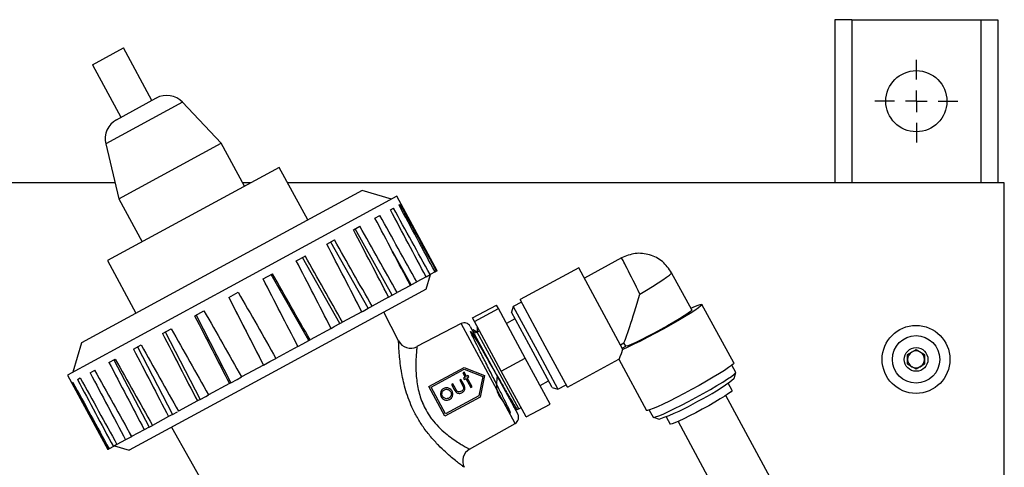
# Model space of a CAD drawing. Header units: inches. Extents: x 0.6 to 33.8, y 0 to 21.7.
# Tile 59 of 172: x 11.7 to 14, y 16 to 17. Entities that reach past the tile are written whole.
import ezdxf

# ---------------------------------------------------------------- set-up
doc = ezdxf.new("R2010")
doc.units = ezdxf.units.IN
doc.header["$MEASUREMENT"] = 0
doc.layers.add('FORMAT', color=7, linetype='Continuous')
doc.styles.add('SLDTEXTSTYLE3', font='TXT', dxfattribs={"width": 0.75})
doc.dimstyles.new('SLDDIMSTYLE0', dxfattribs={"dimtxt": 0.125, "dimasz": 0.13, "dimexe": 0, "dimexo": 0.0625, "dimgap": 0.03125, "dimtad": 0, "dimtih": 1, "dimtoh": 1, "dimdec": 1, "dimlfac": 4, "dimrnd": 1e-09, "dimzin": 12, "dimdsep": 46, "dimtxsty": 'SLDTEXTSTYLE3', "dimsah": 1, "dimcen": 0.09, "dimadec": 0, "dimazin": 3, "dimtfac": 1, "dimtdec": 1, "dimtofl": 0, "dimtmove": 0, "dimatfit": 3, "dimfxl": 1, "dimfrac": 2, "dimtolj": 1, "dimtzin": 12, "dimarcsym": 0})

# ---------------------------------------------------------------- blocks, each defined once
blk = doc.blocks.new('_D_3')
at = {"layer": 'FORMAT'}
for p, q in [((5.9903, 17.001), (3.3416, 17.001)), ((3.4666, 17.001), (3.4666, 10.7356)), ((3.2819, 10.7102), (3.2438, 10.7102)), ((3.2438, 10.7102), (3.2438, 10.5118)), ((3.6513, 10.7102), (3.6894, 10.7102)), ((3.6894, 10.7102), (3.6894, 10.5118)), ((3.2438, 10.5118), (3.2819, 10.5118)), ((3.6894, 10.5118), (3.6513, 10.5118)), ((3.4666, 4.0594), (3.4666, 10.3248)), ((13.003, 4.0594), (3.3416, 4.0594))]:
    blk.add_line(p, q, dxfattribs=at)
for points in [[(3.4666, 17.001), (3.4466, 16.871), (3.4866, 16.871)], [(3.4666, 4.0594), (3.4866, 4.1894), (3.4466, 4.1894)]]:
    blk.add_solid(points, dxfattribs=at)
at = {"layer": 'FORMAT', "char_height": 0.125, "attachment_point": 1, "style": 'SLDTEXTSTYLE3'}
for s, insert in [('1315', (3.2819, 10.6729)), ('51.8', (3.305, 10.4859))]:
    blk.add_mtext(s, dxfattribs=dict(at, insert=insert))
blk = doc.blocks.new('SW_CENTERMARKSYMBOL_1')
at = {"layer": 'FORMAT', "color": 0}
for p, q in [((0, 0.05), (0, 0.0953)), ((0, 0), (0, 0.025)), ((-0.05, 0), (-0.0953, 0)), ((0, 0), (-0.025, 0)), ((0, 0), (0, -0.025)), ((0, 0), (0.025, 0)), ((0.05, 0), (0.0953, 0)), ((0, -0.05), (0, -0.0953))]:
    blk.add_line(p, q, dxfattribs=at)

msp = doc.modelspace()

# ---------------------------------------------------------------- linework, layer by layer
at = {"color": 7, "linetype": 'Continuous'}
for p, q in [((13.5963, 17.001), (13.5963, 16.626)), ((13.6353, 17.001), (13.5963, 17.001)), ((13.6353, 17.001), (13.9323, 17.001)), ((13.6353, 17.001), (13.6353, 16.626)), ((13.9323, 17.001), (13.9713, 17.001)), ((13.9323, 17.001), (13.9323, 16.626)), ((13.9713, 17.001), (13.9713, 16.626)), ((11.8866, 16.8974), (11.9581, 16.9361)), ((12.0236, 16.8152), (11.9581, 16.9361)), ((11.8866, 16.8974), (11.9522, 16.7765)), ((12.094, 16.8111), (11.9173, 16.7153)), ((11.942, 16.771), (12.0328, 16.8202)), ((12.0328, 16.8202), (12.0338, 16.8207)), ((12.1829, 16.7167), (12.094, 16.8111)), ((11.9173, 16.7153), (11.9478, 16.5892)), ((11.9478, 16.5892), (12.1829, 16.7167)), ((12.2365, 16.6178), (12.1829, 16.7167)), ((12.3168, 16.6613), (11.9212, 16.4468)), ((12.3823, 16.5404), (12.3168, 16.6613)), ((11.9389, 16.626), (5.9863, 16.626)), ((12.2516, 16.626), (12.2321, 16.626)), ((13.9863, 16.626), (12.3359, 16.626)), ((13.9863, 14.9221), (13.9863, 16.626)), ((12.5076, 16.6084), (12.179, 16.4302)), ((12.5754, 16.5882), (12.5076, 16.6084)), ((11.9478, 16.5892), (12.0014, 16.4903)), ((12.5875, 16.5948), (12.2019, 16.3858)), ((12.6804, 16.4234), (12.5875, 16.5948)), ((12.5927, 16.5749), (12.5954, 16.5763)), ((12.5371, 16.5448), (12.5485, 16.5509)), ((12.5727, 16.564), (12.5798, 16.5679)), ((12.4877, 16.5179), (12.5026, 16.5261)), ((12.5772, 16.3674), (12.4915, 16.52)), ((12.4264, 16.4847), (12.4444, 16.4945)), ((12.5218, 16.3374), (12.4357, 16.4897)), ((12.6205, 16.3909), (12.5781, 16.4671)), ((11.9212, 16.4468), (11.9867, 16.326)), ((12.356, 16.4466), (12.3762, 16.4575)), ((12.4567, 16.3021), (12.3703, 16.4543)), ((13.105, 16.4533), (13.0193, 16.4068)), ((12.179, 16.4302), (11.8614, 16.2581)), ((12.2796, 16.4051), (12.3012, 16.4168)), ((12.3849, 16.2632), (12.2982, 16.4153)), ((12.6549, 16.3811), (12.665, 16.415)), ((12.6549, 16.4096), (12.6642, 16.4146)), ((12.6756, 16.4208), (12.6642, 16.4146)), ((12.6756, 16.4208), (12.6791, 16.4226)), ((12.6804, 16.4234), (12.6791, 16.4226)), ((13.0064, 16.4304), (12.8713, 16.3571)), ((13.1081, 16.2428), (13.0064, 16.4304)), ((13.2666, 16.3335), (13.2202, 16.4191)), ((12.6205, 16.3909), (12.6335, 16.3979)), ((12.6549, 16.4096), (12.6335, 16.3979)), ((12.2019, 16.3858), (11.8292, 16.1837)), ((12.2005, 16.3622), (12.2224, 16.3742)), ((12.6549, 16.3811), (12.3074, 16.1927)), ((12.5772, 16.3674), (12.5882, 16.3734)), ((12.6188, 16.39), (12.5882, 16.3734)), ((12.6188, 16.39), (12.6205, 16.3909)), ((12.2007, 16.3624), (12.2808, 16.2067)), ((12.5687, 16.3628), (12.5304, 16.3421)), ((12.5687, 16.3628), (12.5772, 16.3674)), ((12.6181, 16.3612), (12.6181, 16.3612)), ((12.8743, 16.3517), (12.8556, 16.3415)), ((12.9294, 16.25), (12.8713, 16.3571)), ((13.3633, 16.2115), (13.2902, 16.3463)), ((12.1221, 16.3198), (12.1435, 16.3314)), ((12.507, 16.3294), (12.4626, 16.3053)), ((12.507, 16.3294), (12.5101, 16.331)), ((12.5101, 16.331), (12.5218, 16.3374)), ((12.5218, 16.3374), (12.5304, 16.3421)), ((12.5916, 16.2623), (12.5574, 16.3282)), ((12.7619, 16.315), (12.8168, 16.3448)), ((12.7664, 16.3066), (12.8214, 16.3364)), ((12.8214, 16.3364), (12.8168, 16.3448)), ((12.8831, 16.2226), (12.8214, 16.3364)), ((12.8556, 16.3415), (12.8516, 16.328)), ((12.9014, 16.236), (12.8516, 16.328)), ((12.8556, 16.3415), (12.9105, 16.2402)), ((12.1255, 16.3216), (12.2057, 16.166)), ((12.4436, 16.295), (12.4567, 16.3021)), ((12.4567, 16.3021), (12.4626, 16.3053)), ((12.7358, 16.3021), (12.6338, 16.249)), ((12.8602, 16.0726), (12.7358, 16.3021)), ((12.7664, 16.3066), (12.7619, 16.315)), ((12.8281, 16.1928), (12.7664, 16.3066)), ((12.8596, 16.3131), (12.8398, 16.3024)), ((12.0479, 16.2795), (12.0679, 16.2903)), ((12.0544, 16.283), (12.1348, 16.1276)), ((12.4363, 16.2911), (12.3878, 16.2647)), ((12.4363, 16.2911), (12.4436, 16.295)), ((12.7567, 16.2956), (12.8663, 16.0936)), ((12.7636, 16.2879), (12.7616, 16.2867)), ((12.769, 16.2805), (12.7724, 16.2825)), ((12.7722, 16.2817), (12.7727, 16.2817)), ((12.7724, 16.2825), (12.7779, 16.2855)), ((12.8681, 16.1059), (12.7724, 16.2825)), ((12.7736, 16.2935), (12.7727, 16.2931)), ((12.7733, 16.2916), (12.7729, 16.2927)), ((11.8614, 16.2581), (11.8413, 16.1903)), ((12.3597, 16.2495), (12.3709, 16.2556)), ((12.3709, 16.2556), (12.3849, 16.2632)), ((12.3849, 16.2632), (12.3878, 16.2647)), ((13.1024, 16.2534), (13.1102, 16.2577)), ((13.1145, 16.2499), (13.1102, 16.2577)), ((11.9812, 16.2434), (11.9987, 16.2529)), ((11.9903, 16.2483), (12.0711, 16.093)), ((12.3597, 16.2495), (12.3091, 16.2221)), ((12.9451, 16.1554), (12.9014, 16.236)), ((12.9105, 16.2402), (12.9586, 16.1514)), ((12.9803, 16.156), (12.9294, 16.25)), ((13.1066, 16.2456), (13.1145, 16.2499)), ((13.7636, 16.231), (13.7831, 16.2422)), ((13.7831, 16.2422), (13.8026, 16.231)), ((11.9248, 16.2128), (11.9392, 16.2206)), ((11.9363, 16.219), (12.0175, 16.064)), ((12.2808, 16.2067), (12.2951, 16.2145)), ((12.2951, 16.2145), (12.3091, 16.2221)), ((12.8281, 16.1928), (12.8831, 16.2226)), ((12.9403, 16.1171), (12.8831, 16.2226)), ((12.9803, 16.156), (13.0987, 16.2202)), ((13.0984, 16.2201), (13.1622, 16.1024)), ((13.7636, 16.2085), (13.7636, 16.231)), ((13.8026, 16.231), (13.8026, 16.2085)), ((11.8812, 16.1891), (11.8919, 16.1949)), ((12.3074, 16.1927), (11.9714, 16.0106)), ((12.2806, 16.2066), (12.2302, 16.1793)), ((12.2808, 16.2067), (12.2806, 16.2066)), ((12.6612, 16.1572), (12.7425, 16.2013)), ((12.6663, 16.1557), (12.7427, 16.1972)), ((12.7426, 16.1903), (12.7397, 16.1887)), ((12.7397, 16.1887), (12.7449, 16.1789)), ((12.7425, 16.2013), (12.7895, 16.1827)), ((12.7479, 16.1805), (12.7426, 16.1903)), ((12.7427, 16.1972), (12.7852, 16.1804)), ((12.8853, 16.0873), (12.8281, 16.1928)), ((13.3679, 16.1898), (13.359, 16.2063)), ((13.3639, 16.1758), (13.3679, 16.1893)), ((13.7831, 16.1972), (13.7636, 16.2085)), ((13.8026, 16.2085), (13.7831, 16.1972)), ((11.8292, 16.1837), (11.9222, 16.0123)), ((11.8394, 16.1665), (11.8413, 16.1675)), ((11.8523, 16.1735), (11.8587, 16.177)), ((12.2057, 16.166), (12.2023, 16.1642)), ((12.2057, 16.166), (12.2196, 16.1736)), ((12.2196, 16.1736), (12.2302, 16.1793)), ((12.7352, 16.1737), (12.7323, 16.1721)), ((12.7323, 16.1721), (12.7383, 16.1609)), ((12.7416, 16.1619), (12.7352, 16.1737)), ((12.7449, 16.1789), (12.7407, 16.1766)), ((12.7407, 16.1766), (12.7423, 16.1737)), ((12.7423, 16.1737), (12.7465, 16.176)), ((12.7465, 16.176), (12.758, 16.1548)), ((12.7521, 16.1828), (12.7479, 16.1805)), ((12.7495, 16.1776), (12.7537, 16.1799)), ((12.7609, 16.1564), (12.7495, 16.1776)), ((12.7537, 16.1799), (12.7521, 16.1828)), ((12.7852, 16.1804), (12.7761, 16.1356)), ((12.7895, 16.1827), (12.7794, 16.1332)), ((12.9173, 16.1596), (12.937, 16.1703)), ((13.3598, 16.1485), (13.3508, 16.1651)), ((12.2023, 16.1642), (12.1543, 16.1381)), ((12.6981, 16.0891), (12.6612, 16.1572)), ((12.6996, 16.0942), (12.6663, 16.1557)), ((12.7166, 16.1636), (12.7137, 16.162)), ((12.7137, 16.162), (12.7199, 16.1505)), ((12.7227, 16.1524), (12.7166, 16.1636)), ((12.758, 16.1548), (12.7609, 16.1564)), ((12.9451, 16.1554), (12.9586, 16.1514)), ((12.9586, 16.1514), (12.9773, 16.1615)), ((12.1284, 16.1241), (12.0849, 16.1005)), ((12.1348, 16.1276), (12.1284, 16.1241)), ((12.1348, 16.1276), (12.1477, 16.1346)), ((12.1477, 16.1346), (12.1543, 16.1381)), ((12.7794, 16.1332), (12.6981, 16.0891)), ((12.7761, 16.1356), (12.6996, 16.0942)), ((13.906, 15.1017), (13.3449, 16.1366)), ((12.0711, 16.093), (12.0825, 16.0992)), ((12.865, 16.1043), (12.8681, 16.1059)), ((12.8681, 16.1059), (12.8736, 16.1089)), ((12.8853, 16.0873), (12.9403, 16.1171)), ((13.1689, 16.1033), (13.1778, 16.0868)), ((12.062, 16.0881), (12.0249, 16.068)), ((12.0711, 16.093), (12.062, 16.0881)), ((13.1783, 16.0865), (13.1918, 16.0825)), ((13.2079, 16.0876), (13.2169, 16.0711)), ((13.235, 16.077), (13.7961, 15.0421)), ((11.9603, 16.072), (11.9763, 16.0416)), ((12.0061, 16.0578), (11.977, 16.042)), ((12.0175, 16.064), (12.0061, 16.0578)), ((12.0175, 16.064), (12.0249, 16.068)), ((12.069, 16.0635), (12.4077, 15.4639)), ((12.7551, 16.0132), (12.8602, 16.0726)), ((11.9631, 16.0345), (11.9432, 16.0237)), ((11.9763, 16.0416), (11.9631, 16.0345)), ((11.9763, 16.0416), (11.977, 16.042)), ((11.9226, 16.0125), (11.9222, 16.0123)), ((11.9251, 16.0139), (11.9226, 16.0125)), ((11.9349, 16.0192), (11.9251, 16.0139)), ((11.9432, 16.0237), (11.9349, 16.0192)), ((11.9375, 16.0206), (11.9714, 16.0106))]:
    msp.add_line(p, q, dxfattribs=at)
at = {"color": 7, "linetype": 'Continuous', "flags": 128}
for points in [[(13.2643, 16.3378), (13.2697, 16.3402), (13.2791, 16.344), (13.2858, 16.3462), (13.2895, 16.3467), (13.2901, 16.3455), (13.2877, 16.3427), (13.2822, 16.3383), (13.2738, 16.3325), (13.2629, 16.3254), (13.2497, 16.3173), (13.2346, 16.3084), (13.2181, 16.2989), (13.2008, 16.2893), (13.1831, 16.2797), (13.1657, 16.2706), (13.1489, 16.262), (13.1335, 16.2544), (13.1197, 16.2479), (13.1081, 16.2428), (13.1081, 16.2428)], [(13.2666, 16.3335), (13.2665, 16.3328), (13.2638, 16.3301), (13.2581, 16.3257), (13.2495, 16.32), (13.2385, 16.3131), (13.2254, 16.3053), (13.2108, 16.2969), (13.1954, 16.2884), (13.1797, 16.2799), (13.1644, 16.272), (13.1502, 16.2649), (13.1376, 16.2589), (13.1272, 16.2543), (13.1194, 16.2512), (13.1145, 16.2499)], [(13.3633, 16.2115), (13.3624, 16.2095), (13.3585, 16.2059), (13.3516, 16.2008), (13.3421, 16.1944), (13.3302, 16.1869), (13.3162, 16.1785), (13.3005, 16.1694), (13.2838, 16.1599), (13.2664, 16.1503)], [(13.2763, 16.132), (13.2932, 16.1413), (13.3095, 16.1505), (13.3246, 16.1594), (13.338, 16.1675), (13.3493, 16.1747), (13.3582, 16.1807), (13.3643, 16.1854), (13.3675, 16.1885), (13.3679, 16.1898)], [(13.2664, 16.1503), (13.2489, 16.1409), (13.2318, 16.1321), (13.2156, 16.1239), (13.2009, 16.1168), (13.1881, 16.1109), (13.1775, 16.1064), (13.1695, 16.1035), (13.1644, 16.1021), (13.1622, 16.1024)], [(13.3598, 16.1485), (13.3596, 16.1478), (13.3571, 16.1452), (13.3515, 16.141), (13.3431, 16.1354), (13.3324, 16.1287), (13.3197, 16.1212), (13.3057, 16.1132), (13.2909, 16.1051)], [(13.1778, 16.0868), (13.1791, 16.0864), (13.1835, 16.0874), (13.1908, 16.09), (13.2007, 16.0941), (13.2129, 16.0997), (13.227, 16.1065), (13.2427, 16.1143), (13.2593, 16.1229), (13.2763, 16.132)], [(13.2909, 16.1051), (13.276, 16.0971), (13.2616, 16.0897), (13.2484, 16.0832), (13.237, 16.0779), (13.2278, 16.0739), (13.2212, 16.0715), (13.2176, 16.0708), (13.2169, 16.0711)]]:
    msp.add_lwpolyline(points, dxfattribs=at)
at = {"color": 7, "linetype": 'Continuous'}
for centre, radius in [((13.7838, 16.8135), 0.0703), ((13.7831, 16.2197), 0.0781), ((13.7831, 16.2197), 0.0546), ((13.7831, 16.2197), 0.0273)]:
    msp.add_circle(centre, radius, dxfattribs=at)
for centre, radius, start, end in [((12.0576, 16.7768), 0.05, 43.3275, 118.4647), ((11.9659, 16.727), 0.05, 118.4647, 193.6018), ((12.743, 16.2882), 0.0156, 28.4647, 117.4647), ((12.6193, 16.2767), 0.0313, 207.4647, 297.4647), ((13.7831, 16.2197), 0.0195, 120, 180), ((13.7831, 16.2197), 0.0195, 60, 120), ((13.7831, 16.2197), 0.0195, 0, 60), ((13.7831, 16.2197), 0.0195, 180, 240), ((13.7831, 16.2197), 0.0195, 300, 0), ((13.7831, 16.2197), 0.0195, 240, 300), ((13.0956, 16.5126), 0.4305, 295.4606, 308.544), ((13.056, 16.4911), 0.4305, 288.3853, 301.4687), ((12.8525, 16.0862), 0.0156, 299.4647, 28.4647), ((12.7705, 15.986), 0.0313, 119.4647, 207.4647)]:
    msp.add_arc(centre, radius, start, end, dxfattribs=at)
for centre, major_axis, ratio, start_param, end_param in [((11.9398, 16.8845), (-9.5459, 17.7171), 0.02127, 4.674754, 4.683455), ((11.9398, 16.8845), (-9.6379, 17.6672), 0.02127, 4.674644, 4.683344), ((11.9398, 16.8845), (-9.7871, 17.5863), 0.018372, 4.674496, 4.683197), ((11.9398, 16.8845), (-9.4686, 17.759), 0.020264, 4.67484, 4.683541), ((11.9398, 16.8845), (-9.7152, 17.6253), 0.020264, 4.674558, 4.683258), ((11.9398, 16.8845), (-9.3968, 17.7979), 0.018372, 4.674902, 4.683602), ((11.9398, 16.8845), (-9.3334, 17.8322), 0.015676, 4.674928, 4.683628), ((11.9398, 16.8845), (-9.8504, 17.552), 0.015676, 4.67447, 4.68317), ((11.9398, 16.8845), (-9.2814, 17.8604), 0.012297, 4.674915, 4.683615), ((11.9398, 16.8845), (-9.9024, 17.5238), 0.012297, 4.674483, 4.683184), ((11.9398, 16.8845), (-9.243, 17.8813), 0.00838, 4.674864, 4.683565), ((11.9398, 16.8845), (-9.9408, 17.5029), 0.00838, 4.674534, 4.683234), ((13.1445, 16.3752), (-0.0395, 0.0781), 0.001886, 4.646334, 6.283239), ((11.9398, 16.8845), (-9.964, 17.4904), 0.004098, 4.674613, 4.683313), ((13.1445, 16.3752), (0.0757, 0.0439), 0.066006, 4.710499, 6.280712), ((11.9398, 16.8845), (-9.2198, 17.8939), 0.004098, 4.674785, 4.683486), ((11.9398, 16.8845), (-9.971, 17.4866), 0.000362, 1.599778, 1.608479), ((13.1445, 16.3752), (0.0352, 0.1186), 0.033066, 3.288073, 4.679335), ((11.9398, 16.8845), (-9.2128, 17.8976), 0.000362, 1.599794, 1.608494), ((11.9398, 16.8845), (-9.9614, 17.4918), 0.004807, 1.599686, 1.608386), ((11.9398, 16.8845), (-9.2225, 17.8924), 0.004807, 1.599886, 1.608587), ((11.9398, 16.8845), (-9.2482, 17.8785), 0.009042, 1.599962, 1.608662), ((11.9398, 16.8845), (-9.9356, 17.5058), 0.009042, 1.59961, 1.608311), ((11.9398, 16.8845), (-9.289, 17.8564), 0.012883, 1.600006, 1.608707), ((11.9398, 16.8845), (-9.8949, 17.5279), 0.012883, 1.599565, 1.608266), ((13.1445, 16.3752), (0.046, 0.155), 0.033066, 3.174647, 3.699149), ((11.9398, 16.8845), (-9.343, 17.8271), 0.016162, 1.600013, 1.608714), ((11.9398, 16.8845), (-9.8408, 17.5571), 0.016162, 1.599558, 1.608259), ((11.9398, 16.8845), (-9.4079, 17.7919), 0.018734, 1.599981, 1.608681), ((11.9398, 16.8845), (-9.7759, 17.5923), 0.018734, 1.599591, 1.608292), ((11.9398, 16.8845), (-9.5586, 17.7101), 0.021346, 1.599826, 1.608527), ((11.9398, 16.8845), (-9.6252, 17.6741), 0.021346, 1.599746, 1.608446), ((11.9398, 16.8845), (-9.4808, 17.7523), 0.020488, 1.599915, 1.608615), ((11.9398, 16.8845), (-9.703, 17.6319), 0.020488, 1.599657, 1.608358)]:
    msp.add_ellipse(centre, major_axis=major_axis, ratio=ratio, start_param=start_param, end_param=end_param, dxfattribs=at)
for points, knots in [([(13.2202, 16.419), (13.2138, 16.4282), (13.2009, 16.4466), (13.1702, 16.462), (13.1361, 16.4658), (13.1153, 16.4574), (13.105, 16.4533)], [0, 0, 0, 0, 0.250319, 0.50068, 0.7507, 1, 1, 1, 1]), ([(12.8186, 16.1815), (12.8173, 16.1688), (12.8146, 16.1441), (12.835, 16.1204), (12.844, 16.1026), (12.8497, 16.095), (12.8493, 16.0976), (12.8433, 16.1106), (12.8328, 16.1319), (12.8193, 16.1587), (12.8041, 16.1887), (12.7884, 16.2196), (12.7742, 16.2479), (12.7634, 16.2698), (12.7573, 16.2829), (12.7569, 16.2858), (12.7621, 16.2782), (12.7723, 16.2612), (12.7868, 16.2366), (12.8039, 16.207), (12.8218, 16.1759), (12.8386, 16.1471), (12.8526, 16.1233), (12.8615, 16.1088), (12.8656, 16.1027), (12.8649, 16.1045), (12.8649, 16.1046)], [0, 0, 0, 0, 0.045936, 0.08935, 0.132786, 0.176231, 0.219685, 0.263159, 0.306636, 0.347368, 0.388099, 0.431611, 0.475146, 0.518684, 0.562238, 0.605808, 0.648888, 0.691969, 0.735572, 0.779184, 0.822817, 0.866452, 0.910106, 0.953774, 0.997446, 1, 1, 1, 1]), ([(12.7718, 16.2824), (12.7704, 16.2833), (12.7677, 16.2852), (12.7649, 16.287), (12.7635, 16.288)], [0, 0, 0, 0, 0.499992, 1, 1, 1, 1]), ([(12.769, 16.2805), (12.7672, 16.2833), (12.7643, 16.2879), (12.7643, 16.287), (12.7643, 16.2866)], [0, 0, 0, 0, 0.597102, 1, 1, 1, 1]), ([(12.7727, 16.2916), (12.7727, 16.2908), (12.7728, 16.2878), (12.7728, 16.2848), (12.7728, 16.2827)], [0, 0, 0, 0, 0.2845462, 1, 1, 1, 1]), ([(12.7428, 15.9716), (12.7427, 15.9716), (12.7426, 15.9717), (12.7403, 15.9734), (12.7343, 15.9779), (12.7253, 15.9848), (12.7136, 15.9942), (12.6995, 16.0065), (12.6832, 16.0221), (12.6658, 16.041), (12.6491, 16.0625), (12.6343, 16.0859), (12.6226, 16.1088), (12.6135, 16.1314), (12.6046, 16.1594), (12.6001, 16.1807), (12.5968, 16.2012), (12.5948, 16.2162), (12.5932, 16.2334), (12.5923, 16.2465), (12.5919, 16.2541), (12.5917, 16.2606), (12.5916, 16.2616), (12.5916, 16.2623)], [0, 0, 0, 0, 0.0152386, 0.0596522, 0.1055595, 0.1516228, 0.1989103, 0.2512685, 0.304948, 0.3626583, 0.4221492, 0.4752032, 0.5299062, 0.5759227, 0.6229258, 0.7130079, 0.7193982, 0.7730162, 0.8280581, 0.8712705, 0.9155272, 0.9378679, 1, 1, 1, 1]), ([(12.6338, 16.249), (12.6337, 16.2483), (12.6336, 16.2471), (12.6327, 16.2378), (12.6318, 16.2251), (12.6312, 16.2084), (12.6316, 16.1854), (12.6348, 16.1556), (12.6417, 16.1314), (12.649, 16.114), (12.6547, 16.1022), (12.6625, 16.0899), (12.672, 16.0772), (12.6834, 16.0642), (12.6992, 16.0499), (12.7143, 16.0382), (12.7274, 16.0294), (12.7385, 16.0225), (12.7469, 16.0177), (12.7527, 16.0145), (12.7549, 16.0133), (12.7551, 16.0132), (12.7551, 16.0132)], [0, 0, 0, 0, 0.064763, 0.120486, 0.178437, 0.235994, 0.295243, 0.383834, 0.469714, 0.472148, 0.515723, 0.560801, 0.573515, 0.629103, 0.686898, 0.739616, 0.793623, 0.841203, 0.889891, 0.936283, 0.984074, 1, 1, 1, 1]), ([(12.6885, 16.1437), (12.6883, 16.1428), (12.6878, 16.1404), (12.6882, 16.1368), (12.6893, 16.1344), (12.6898, 16.1334)], [0, 0, 0, 0, 0.251004, 0.686044, 1, 1, 1, 1]), ([(12.6955, 16.1527), (12.6946, 16.1522), (12.6925, 16.1508), (12.6898, 16.1478), (12.6889, 16.145), (12.6885, 16.1437)], [0, 0, 0, 0, 0.25153, 0.642087, 1, 1, 1, 1]), ([(12.6928, 16.1349), (12.6922, 16.1361), (12.6912, 16.1385), (12.6915, 16.1423), (12.6928, 16.1459), (12.6948, 16.1484), (12.6965, 16.1494), (12.6971, 16.1497)], [0, 0, 0, 0, 0.223964, 0.44997, 0.656041, 0.887159, 1, 1, 1, 1]), ([(12.7068, 16.1537), (12.7058, 16.1539), (12.7035, 16.1546), (12.6995, 16.1545), (12.6968, 16.1533), (12.6955, 16.1527)], [0, 0, 0, 0, 0.251949, 0.63255, 1, 1, 1, 1]), ([(12.6971, 16.1497), (12.6982, 16.1502), (12.7005, 16.1512), (12.7043, 16.151), (12.7078, 16.1497), (12.7104, 16.1476), (12.7114, 16.1458), (12.7118, 16.1453)], [0, 0, 0, 0, 0.218494, 0.438818, 0.641437, 0.879943, 1, 1, 1, 1]), ([(12.7147, 16.1469), (12.7143, 16.1476), (12.713, 16.1497), (12.7103, 16.1522), (12.7078, 16.1532), (12.7068, 16.1537)], [0, 0, 0, 0, 0.251194, 0.688408, 1, 1, 1, 1]), ([(12.7118, 16.1453), (12.7123, 16.144), (12.7133, 16.1416), (12.7131, 16.1376), (12.7115, 16.1342), (12.7095, 16.1319), (12.7079, 16.131), (12.7074, 16.1307)], [0, 0, 0, 0, 0.231623, 0.464542, 0.685832, 0.885652, 1, 1, 1, 1]), ([(12.709, 16.1277), (12.7105, 16.1287), (12.7132, 16.1304), (12.7156, 16.1345), (12.7167, 16.139), (12.7164, 16.1434), (12.7152, 16.1459), (12.7147, 16.1469)], [0, 0, 0, 0, 0.233685, 0.429799, 0.625221, 0.853072, 1, 1, 1, 1]), ([(12.7199, 16.1505), (12.7209, 16.1487), (12.7225, 16.1459), (12.7258, 16.1428), (12.7292, 16.1415), (12.7332, 16.1414), (12.736, 16.1424), (12.7375, 16.1432), (12.7377, 16.1433)], [0, 0, 0, 0, 0.2720641, 0.4378934, 0.6045437, 0.759578, 0.9685147, 1, 1, 1, 1]), ([(12.7262, 16.147), (12.7258, 16.1474), (12.7251, 16.1483), (12.724, 16.1501), (12.7232, 16.1515), (12.7227, 16.1524)], [0, 0, 0, 0, 0.251209, 0.501736, 1, 1, 1, 1]), ([(12.7362, 16.1463), (12.735, 16.1458), (12.733, 16.1449), (12.7299, 16.1449), (12.7276, 16.1458), (12.7266, 16.1467), (12.7262, 16.147)], [0, 0, 0, 0, 0.34616, 0.60611, 0.867353, 1, 1, 1, 1]), ([(12.741, 16.1547), (12.741, 16.1537), (12.7411, 16.1517), (12.7397, 16.1491), (12.738, 16.1474), (12.7367, 16.1466), (12.7362, 16.1463)], [0, 0, 0, 0, 0.300672, 0.563016, 0.820512, 1, 1, 1, 1]), ([(12.7377, 16.1433), (12.7392, 16.1442), (12.7416, 16.1457), (12.7437, 16.149), (12.7446, 16.1524), (12.7442, 16.1569), (12.7426, 16.1599), (12.7416, 16.1619)], [0, 0, 0, 0, 0.2292575, 0.3827532, 0.536036, 0.6935015, 1, 1, 1, 1]), ([(12.7383, 16.1609), (12.7386, 16.1604), (12.7391, 16.1594), (12.7401, 16.1574), (12.7407, 16.1558), (12.741, 16.1547)], [0, 0, 0, 0, 0.2506336, 0.5012628, 1, 1, 1, 1]), ([(12.6898, 16.1334), (12.6907, 16.132), (12.6926, 16.1292), (12.6969, 16.1267), (12.7017, 16.1256), (12.7059, 16.1262), (12.7081, 16.1273), (12.709, 16.1277)], [0, 0, 0, 0, 0.221286, 0.443765, 0.65979, 0.871488, 1, 1, 1, 1]), ([(12.7074, 16.1307), (12.7061, 16.1302), (12.7036, 16.1291), (12.6996, 16.1293), (12.6963, 16.1309), (12.694, 16.1329), (12.6931, 16.1344), (12.6928, 16.1349)], [0, 0, 0, 0, 0.237391, 0.476816, 0.682573, 0.890733, 1, 1, 1, 1]), ([(12.8564, 16.1101), (12.8582, 16.1089), (12.8609, 16.1071), (12.8636, 16.1053), (12.8646, 16.1046)], [0, 0, 0, 0, 0.652492, 1, 1, 1, 1])]:
    msp.add_open_spline(points, degree=3, knots=knots, dxfattribs=at)

# ---------------------------------------------------------------- block references
at = {"layer": 'FORMAT'}
msp.add_blockref('SW_CENTERMARKSYMBOL_1', (13.7838, 16.8135), dxfattribs=at)

# ---------------------------------------------------------------- dimensions: what is measured, and where the dimension line sits
dim = msp.add_linear_dim(base=(3.4666, 4.0594), p1=(6.0403, 17.001), p2=(13.053, 4.0594), angle=90, dimstyle='SLDDIMSTYLE0', dxfattribs=at)
dim.commit()
dim.dimension.update_dxf_attribs({"geometry": '_D_3', "text_midpoint": (3.4666, 10.5302), "dimtype": 160})

doc.saveas('drawing.dxf')
